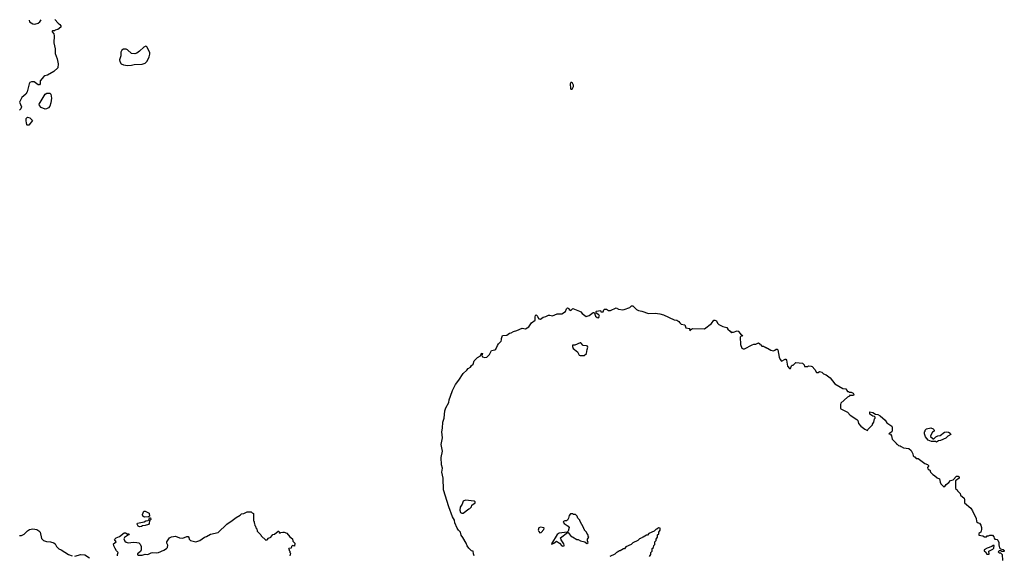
# Model space of a CAD drawing. Extents: x 2029662 to 2246637, y 225654 to 401419.
# Tile 183 of 256: x 2079900 to 2094470, y 392804 to 400737. Entities that reach past the tile are written whole.
import ezdxf

# ---------------------------------------------------------------- set-up
doc = ezdxf.new("R2010")
doc.units = 0

msp = doc.modelspace()

# ---------------------------------------------------------------- linework, layer by layer
at = {"layer": '0CON20XD'}
for points in [[(2080420, 400737), (2080470, 400685), (2080496, 400666), (2080508, 400645), (2080508, 400625), (2080465, 400592), (2080425, 400580), (2080415, 400570), (2080385, 400570), (2080380, 400565), (2080380, 400555), (2080407, 400527), (2080412, 400495), (2080406, 400395), (2080426, 400306), (2080424, 400235), (2080454, 400156), (2080469, 400085), (2080466, 400025), (2080405, 399968), (2080310, 399915), (2080273, 399907), (2080257, 399893), (2080205, 399830), (2080202, 399785), (2080195, 399772), (2080175, 399770), (2080116, 399816), (2080075, 399817), (2080052, 399805), (2080040, 399785), (2080013, 399667), (2079990, 399635), (2079932, 399585), (2079906, 399535), (2079900, 399515), (2079912, 399482), (2079926, 399445), (2079919, 399415), (2079898, 399395)], [(2080041, 400728), (2080048, 400705), (2080095, 400674), (2080125, 400671), (2080173, 400687), (2080197, 400703), (2080220, 400732)], [(2081496, 400056), (2081555, 400064), (2081595, 400074), (2081715, 400080), (2081755, 400094), (2081788, 400122), (2081817, 400185), (2081827, 400225), (2081824, 400245), (2081785, 400330), (2081775, 400340), (2081765, 400342), (2081739, 400331), (2081675, 400268), (2081635, 400242), (2081605, 400232), (2081554, 400234), (2081495, 400292), (2081475, 400302), (2081435, 400302), (2081412, 400285), (2081398, 400255), (2081398, 400202), (2081379, 400141), (2081383, 400115), (2081404, 400084), (2081435, 400066), (2081496, 400056)], [(2088058, 399708), (2088075, 399710), (2088093, 399745), (2088094, 399765), (2088080, 399795), (2088065, 399808), (2088055, 399808), (2088047, 399785), (2088052, 399715), (2088058, 399708)], [(2080275, 399413), (2080216, 399436), (2080194, 399465), (2080190, 399485), (2080276, 399634), (2080302, 399648), (2080345, 399650), (2080360, 399635), (2080370, 399575), (2080362, 399505), (2080344, 399455), (2080327, 399433), (2080295, 399414), (2080275, 399413)], [(2080035, 399172), (2080013, 399173), (2080005, 399180), (2080002, 399215), (2079994, 399234), (2079997, 399275), (2080015, 399293), (2080050, 399285), (2080090, 399245), (2080035, 399172)], [(2086625, 392796), (2086614, 392825), (2086610, 392865), (2086585, 392871), (2086545, 392909), (2086521, 392945), (2086506, 392986), (2086459, 393069), (2086435, 393100), (2086422, 393145), (2086392, 393175), (2086373, 393205), (2086340, 393285), (2086332, 393325), (2086307, 393375), (2086252, 393522), (2086173, 393775), (2086166, 393945), (2086146, 394035), (2086159, 394095), (2086141, 394145), (2086138, 394255), (2086156, 394345), (2086138, 394445), (2086157, 394545), (2086146, 394635), (2086159, 394685), (2086161, 394775), (2086181, 394835), (2086190, 394945), (2086205, 394986), (2086252, 395065), (2086257, 395105), (2086275, 395163), (2086304, 395245), (2086348, 395335), (2086400, 395400), (2086465, 395499), (2086516, 395544), (2086535, 395572), (2086570, 395590), (2086585, 395615), (2086609, 395635), (2086626, 395685), (2086675, 395732), (2086720, 395760), (2086729, 395771), (2086735, 395797), (2086748, 395795), (2086738, 395765), (2086751, 395745), (2086785, 395733), (2086812, 395738), (2086852, 395778), (2086881, 395839), (2086932, 395845), (2086945, 395855), (2086969, 395911), (2086985, 395934), (2087023, 395975), (2087030, 395995), (2087028, 396015), (2087043, 396057), (2087107, 396063), (2087148, 396092), (2087175, 396098), (2087205, 396117), (2087255, 396131), (2087335, 396168), (2087385, 396160), (2087435, 396190), (2087472, 396248), (2087530, 396285), (2087527, 396337), (2087535, 396358), (2087545, 396363), (2087563, 396345), (2087568, 396325), (2087584, 396304), (2087609, 396301), (2087645, 396332), (2087685, 396340), (2087725, 396361), (2087745, 396362), (2087785, 396351), (2087855, 396379), (2087925, 396382), (2087978, 396415), (2087990, 396455), (2088005, 396468), (2088025, 396460), (2088030, 396445), (2088055, 396430), (2088085, 396458), (2088182, 396422), (2088205, 396410), (2088222, 396385), (2088285, 396341), (2088328, 396355), (2088385, 396400), (2088395, 396400), (2088408, 396388), (2088422, 396345), (2088445, 396328), (2088465, 396322), (2088477, 396335), (2088478, 396345), (2088470, 396365), (2088432, 396392), (2088430, 396415), (2088438, 396422), (2088495, 396430), (2088502, 396412), (2088535, 396410), (2088542, 396438), (2088555, 396450), (2088585, 396450), (2088615, 396430), (2088645, 396430), (2088725, 396467), (2088761, 396451), (2088825, 396440), (2088845, 396442), (2088928, 396472), (2088955, 396500), (2088975, 396500), (2089026, 396445), (2089055, 396428), (2089105, 396419), (2089205, 396383), (2089305, 396389), (2089375, 396379), (2089425, 396364), (2089585, 396290), (2089625, 396288), (2089656, 396266), (2089668, 396245), (2089686, 396226), (2089742, 396215), (2089755, 396172), (2089812, 396165), (2089820, 396155), (2089814, 396146), (2089815, 396130), (2089840, 396155), (2089857, 396163), (2090035, 396160), (2090135, 396238), (2090172, 396285), (2090185, 396287), (2090212, 396275), (2090225, 396240), (2090245, 396220), (2090305, 396192), (2090365, 396180), (2090381, 396151), (2090413, 396123), (2090435, 396100), (2090445, 396110), (2090465, 396110), (2090515, 396128), (2090532, 396122), (2090564, 396084), (2090600, 396055), (2090575, 396050), (2090560, 396035), (2090568, 395928), (2090585, 395872), (2090604, 395864), (2090625, 395862), (2090738, 395922), (2090765, 395930), (2090795, 395930), (2090822, 395948), (2090835, 395950), (2090850, 395935), (2090850, 395925), (2090865, 395920), (2090882, 395902), (2090905, 395900), (2090915, 395890), (2090925, 395890), (2090935, 395880), (2090945, 395880), (2090955, 395870), (2090965, 395870), (2091013, 395843), (2091055, 395832), (2091075, 395840), (2091095, 395858), (2091107, 395857), (2091117, 395847), (2091138, 395738), (2091153, 395703), (2091175, 395680), (2091225, 395708), (2091238, 395708), (2091248, 395695), (2091260, 395605), (2091292, 395572), (2091308, 395572), (2091322, 395608), (2091332, 395618), (2091345, 395620), (2091385, 395660), (2091485, 395648), (2091510, 395625), (2091515, 395600), (2091565, 395600), (2091575, 395608), (2091610, 395605), (2091625, 395598), (2091666, 395556), (2091692, 395512), (2091715, 395510), (2091735, 395528), (2091770, 395515), (2091795, 395490), (2091835, 395478), (2091895, 395432), (2091960, 395345), (2092083, 395273), (2092125, 395268), (2092152, 395232), (2092168, 395228), (2092175, 395220), (2092205, 395218), (2092233, 395203), (2092242, 395185), (2092238, 395172), (2092192, 395172), (2092182, 395178), (2092178, 395162), (2092150, 395145), (2092052, 395055), (2092048, 395035), (2092048, 394985), (2092052, 394975), (2092152, 394925), (2092190, 394880), (2092290, 394815), (2092302, 394802), (2092312, 394755), (2092347, 394717), (2092405, 394670), (2092438, 394658), (2092445, 394650), (2092450, 394665), (2092471, 394689), (2092520, 394735), (2092520, 394745), (2092540, 394775), (2092550, 394825), (2092560, 394835), (2092558, 394848), (2092548, 394858), (2092523, 394863), (2092480, 394895), (2092482, 394928), (2092525, 394918), (2092563, 394893), (2092597, 394887), (2092635, 394868), (2092707, 394805), (2092734, 394764), (2092808, 394715), (2092812, 394705), (2092812, 394655), (2092807, 394633), (2092760, 394605), (2092788, 394598), (2092800, 394575), (2092810, 394525), (2092870, 394465), (2092870, 394455), (2092885, 394450), (2092902, 394432), (2092927, 394427), (2092943, 394413), (2092978, 394398), (2093058, 394388), (2093090, 394355), (2093107, 394327), (2093117, 394307), (2093120, 394275), (2093135, 394260), (2093145, 394260), (2093165, 394240), (2093197, 394237), (2093293, 394163), (2093335, 394150), (2093350, 394135), (2093348, 394122), (2093332, 394105), (2093340, 394085), (2093355, 394070), (2093368, 394068), (2093378, 394035), (2093411, 394001), (2093436, 393986), (2093475, 393950), (2093510, 393935), (2093520, 393885), (2093530, 393865), (2093575, 393820), (2093588, 393822), (2093612, 393855), (2093649, 393881), (2093675, 393912), (2093715, 393920), (2093762, 393978), (2093785, 393978), (2093800, 393965), (2093800, 393945), (2093750, 393905), (2093750, 393795), (2093770, 393775), (2093775, 393760), (2093818, 393718), (2093820, 393695), (2093875, 393650), (2093882, 393625), (2093883, 393583), (2093975, 393500), (2094000, 393465), (2094008, 393438), (2094053, 393355), (2094060, 393305), (2094084, 393284), (2094105, 393278), (2094122, 393252), (2094134, 393215), (2094134, 393185), (2094121, 393149), (2094092, 393125), (2094092, 393102), (2094152, 393092), (2094175, 393080), (2094205, 393080), (2094215, 393090), (2094235, 393090), (2094255, 393100), (2094295, 393100), (2094317, 393077), (2094318, 393058), (2094331, 393041), (2094365, 393037), (2094376, 393026), (2094388, 392995), (2094388, 392958), (2094400, 392915), (2094412, 392902), (2094455, 392888), (2094468, 392875), (2094470, 392865), (2094462, 392858), (2094435, 392860), (2094425, 392870), (2094395, 392870), (2094380, 392855), (2094393, 392843), (2094415, 392840), (2094438, 392818), (2094442, 392725)], [(2088195, 395762), (2088255, 395764), (2088286, 395795), (2088296, 395854), (2088309, 395885), (2088302, 395902), (2088288, 395908), (2088239, 395909), (2088202, 395952), (2088195, 395953), (2088115, 395918), (2088080, 395915), (2088078, 395895), (2088090, 395865), (2088156, 395816), (2088178, 395768), (2088195, 395762)], [(2093465, 394480), (2093455, 394490), (2093395, 394490), (2093345, 394510), (2093305, 394560), (2093290, 394605), (2093290, 394635), (2093298, 394642), (2093300, 394655), (2093320, 394675), (2093385, 394692), (2093415, 394678), (2093427, 394665), (2093432, 394655), (2093430, 394645), (2093405, 394630), (2093380, 394575), (2093380, 394565), (2093415, 394530), (2093425, 394530), (2093455, 394558), (2093485, 394572), (2093521, 394579), (2093585, 394627), (2093610, 394635), (2093645, 394630), (2093668, 394615), (2093680, 394595), (2093635, 394568), (2093605, 394540), (2093527, 394503), (2093495, 394500), (2093465, 394480)], [(2086465, 393430), (2086545, 393490), (2086560, 393495), (2086588, 393522), (2086590, 393545), (2086638, 393582), (2086638, 393598), (2086625, 393608), (2086495, 393620), (2086462, 393608), (2086447, 393563), (2086416, 393515), (2086414, 393475), (2086425, 393440), (2086445, 393430), (2086465, 393430)], [(2081348, 392798), (2081348, 392815), (2081358, 392845), (2081335, 392868), (2081314, 392904), (2081292, 392945), (2081290, 392975), (2081330, 393005), (2081302, 393038), (2081328, 393065), (2081378, 393082), (2081445, 393138), (2081465, 393138), (2081493, 393123), (2081520, 393120), (2081510, 393105), (2081453, 393067), (2081443, 393047), (2081458, 393015), (2081475, 392998), (2081505, 392990), (2081585, 393000), (2081636, 392996), (2081665, 392987), (2081685, 392968), (2081696, 392935), (2081696, 392884), (2081689, 392861), (2081642, 392825), (2081642, 392812), (2081654, 392804), (2081715, 392808), (2081759, 392821), (2081795, 392818), (2081845, 392842), (2081865, 392846), (2081925, 392840), (2081955, 392844), (2082035, 392878), (2082075, 392903), (2082088, 392922), (2082093, 392953), (2082077, 392985), (2082080, 393005), (2082119, 393061), (2082145, 393080), (2082205, 393086), (2082265, 393063), (2082315, 393060), (2082375, 393082), (2082392, 393082), (2082405, 393070), (2082410, 393045), (2082430, 393025), (2082505, 393006), (2082565, 393023), (2082635, 393074), (2082665, 393082), (2082722, 393115), (2082835, 393144), (2082965, 393266), (2083045, 393318), (2083104, 393365), (2083162, 393398), (2083185, 393419), (2083216, 393424), (2083264, 393446), (2083325, 393450), (2083342, 393432), (2083360, 393425), (2083360, 393315), (2083370, 393305), (2083370, 393285), (2083377, 393277), (2083380, 393245), (2083390, 393235), (2083393, 393213), (2083410, 393195), (2083413, 393163), (2083470, 393105), (2083472, 393092), (2083545, 393030), (2083560, 393035), (2083582, 393058), (2083616, 393074), (2083645, 393110), (2083670, 393115), (2083725, 393160), (2083735, 393160), (2083742, 393142), (2083755, 393130), (2083765, 393140), (2083795, 393148), (2083815, 393148), (2083853, 393133), (2083897, 393077), (2083938, 393048), (2083940, 393015), (2083970, 392985), (2083965, 392940), (2083935, 392950), (2083920, 392935), (2083918, 392912), (2083883, 392907), (2083880, 392895), (2083888, 392888), (2083890, 392875), (2083900, 392865), (2083900, 392845), (2083910, 392835), (2083900, 392795)], [(2081745, 393371), (2081722, 393385), (2081717, 393407), (2081735, 393458), (2081755, 393457), (2081816, 393426), (2081820, 393385), (2081805, 393372), (2081745, 393371)], [(2087935, 392938), (2087955, 392942), (2087958, 392955), (2087950, 392975), (2087913, 393035), (2087903, 393065), (2088005, 393140), (2088015, 393140), (2088062, 393082), (2088078, 393078), (2088145, 393040), (2088165, 393040), (2088198, 393018), (2088262, 393002), (2088295, 392980), (2088310, 392995), (2088308, 393008), (2088300, 393015), (2088300, 393045), (2088320, 393075), (2088310, 393085), (2088310, 393105), (2088302, 393112), (2088290, 393145), (2088260, 393175), (2088260, 393185), (2088250, 393195), (2088250, 393205), (2088190, 393315), (2088190, 393325), (2088160, 393355), (2088150, 393385), (2088125, 393410), (2088095, 393410), (2088085, 393420), (2088052, 393418), (2088032, 393395), (2088022, 393355), (2088006, 393324), (2087993, 393317), (2087965, 393317), (2087947, 393305), (2087944, 393295), (2087956, 393275), (2088018, 393235), (2088032, 393215), (2088017, 393163), (2088002, 393148), (2087885, 393132), (2087855, 393113), (2087772, 392975), (2087775, 392970), (2087805, 392982), (2087845, 393012), (2087886, 392986), (2087925, 392942), (2087935, 392938)], [(2081675, 393228), (2081655, 393238), (2081640, 393265), (2081645, 393280), (2081742, 393298), (2081765, 393313), (2081802, 393318), (2081818, 393332), (2081822, 393358), (2081835, 393360), (2081840, 393335), (2081820, 393315), (2081818, 393275), (2081805, 393258), (2081756, 393244), (2081718, 393242), (2081705, 393232), (2081675, 393228)], [(2079899, 393099), (2079925, 393099), (2079967, 393115), (2080014, 393166), (2080045, 393188), (2080095, 393194), (2080152, 393185), (2080183, 393165), (2080201, 393145), (2080221, 393055), (2080252, 393022), (2080295, 393008), (2080355, 393004), (2080405, 392990), (2080426, 392976), (2080446, 392936), (2080478, 392898), (2080515, 392883), (2080625, 392818), (2080676, 392796)], [(2087595, 393139), (2087615, 393140), (2087656, 393185), (2087662, 393205), (2087655, 393212), (2087605, 393221), (2087581, 393209), (2087574, 393175), (2087582, 393155), (2087595, 393139)], [(2089220, 392785), (2089240, 392815), (2089240, 392845), (2089260, 392865), (2089260, 392905), (2089278, 392922), (2089282, 392948), (2089300, 392965), (2089300, 393005), (2089320, 393025), (2089320, 393045), (2089340, 393075), (2089340, 393105), (2089358, 393122), (2089360, 393145), (2089380, 393175), (2089378, 393208), (2089355, 393210), (2089328, 393192), (2089312, 393188), (2089288, 393162), (2089212, 393128), (2089188, 393102), (2089175, 393100), (2089128, 393072), (2089112, 393068), (2089108, 393062), (2089092, 393058), (2089088, 393052), (2089072, 393048), (2089048, 393022), (2088972, 392988), (2088948, 392962), (2088872, 392928), (2088848, 392902), (2088835, 392900), (2088788, 392872), (2088772, 392868), (2088768, 392862), (2088752, 392858), (2088748, 392852), (2088732, 392848), (2088708, 392822), (2088632, 392788)], [(2094245, 392820), (2094243, 392867), (2094300, 392895), (2094315, 392910), (2094318, 392948), (2094303, 392947), (2094287, 392933), (2094218, 392912), (2094170, 392885), (2094172, 392872), (2094193, 392853), (2094212, 392822), (2094245, 392820)], [(2080715, 392790), (2080803, 392817), (2080863, 392813), (2080931, 392765)]]:
    msp.add_lwpolyline(points, dxfattribs=at)

doc.saveas('drawing.dxf')
